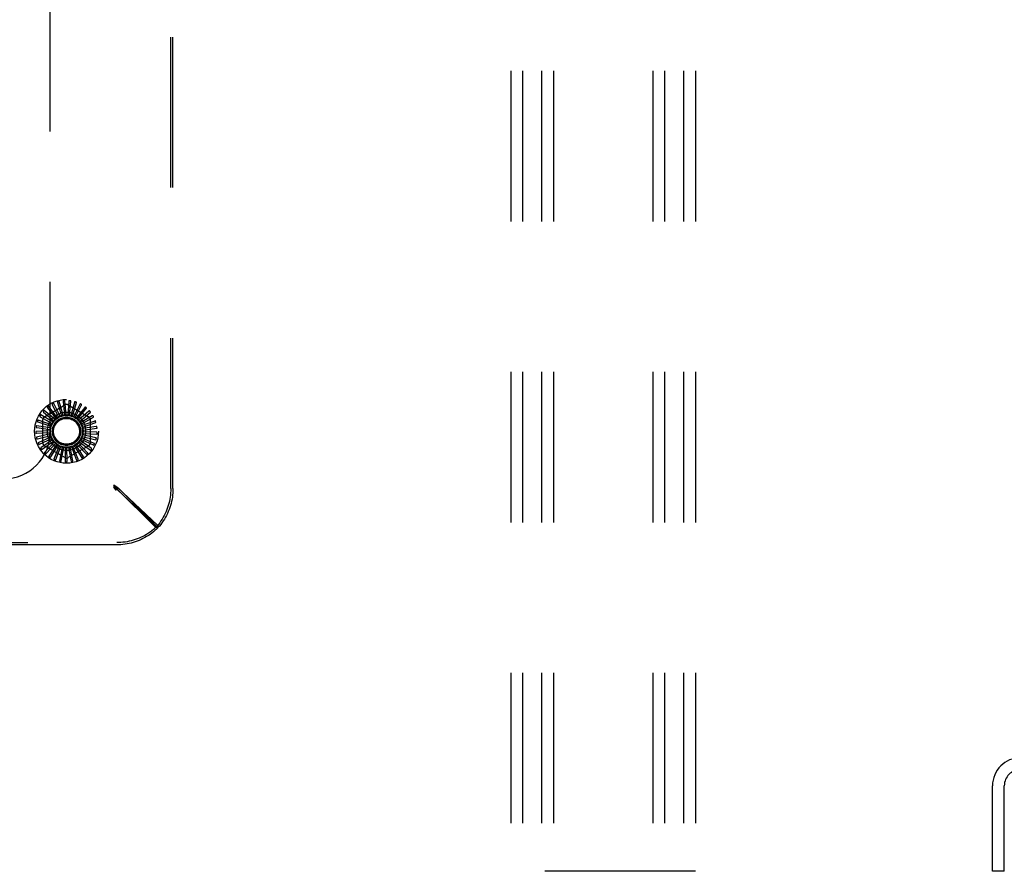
# Model space of a CAD drawing. Header units: inches. Extents: x 0 to 241, y 0 to 156.
# Tile 11 of 70: x 73.08 to 81.75, y 9.54 to 17.04. Entities that reach past the tile are written whole.
import ezdxf

# ---------------------------------------------------------------- set-up
doc = ezdxf.new("R2010")
doc.units = ezdxf.units.IN
doc.header["$LTSCALE"] = 13.251942
doc.header["$MEASUREMENT"] = 0
doc.linetypes.add('HIDDEN', pattern=[0.2, 0.1, -0.1])
doc.layers.add('DEFAULT_2', color=8, linetype='HIDDEN')

msp = doc.modelspace()

# ---------------------------------------------------------------- linework, layer by layer
at = {"layer": 'DEFAULT_2', "color": 8, "linetype": 'HIDDEN'}
for p, q in [((77.4059, 24.5397), (77.4059, 9.5397)), ((77.5099, 24.5397), (77.5099, 9.5397)), ((77.6769, 24.5397), (77.6769, 9.5397)), ((77.7809, 24.5397), (77.7809, 9.5397)), ((78.6559, 24.5397), (78.6559, 9.5397)), ((78.7599, 24.5397), (78.7599, 9.5397)), ((78.9269, 24.5397), (78.9269, 9.5397)), ((79.0309, 24.5397), (79.0309, 9.5397)), ((74.4115, 12.9103), (74.4115, 21.9192)), ((74.431, 12.9103), (74.431, 21.9192)), ((73.35, 13.4057), (73.35, 21.4237)), ((73.2998, 13.5434), (73.4789, 13.6469)), ((73.3266, 13.62), (73.4016, 13.5259)), ((73.4136, 13.5348), (73.3364, 13.6331)), ((73.3684, 13.6479), (73.4243, 13.5413)), ((73.4378, 13.5478), (73.3805, 13.6588)), ((73.4148, 13.6673), (73.4495, 13.5521)), ((73.464, 13.5559), (73.4288, 13.6758)), ((73.4641, 13.6777), (73.4763, 13.5579)), ((73.4912, 13.559), (73.4794, 13.6834)), ((73.5144, 13.6785), (73.5037, 13.5586)), ((73.5081, 13.6469), (73.6873, 13.5434)), ((73.5186, 13.5568), (73.5305, 13.6812)), ((73.5639, 13.6698), (73.5308, 13.5541)), ((73.545, 13.5495), (73.5802, 13.6694)), ((73.6109, 13.6519), (73.5565, 13.5445)), ((73.5696, 13.5373), (73.6268, 13.6484)), ((73.6537, 13.6254), (73.5799, 13.5303)), ((73.5914, 13.5207), (73.6687, 13.6189)), ((73.2622, 13.5432), (73.3669, 13.4838)), ((73.3747, 13.4965), (73.2665, 13.559)), ((73.2908, 13.5847), (73.3822, 13.5065)), ((73.3923, 13.5175), (73.2979, 13.5994)), ((73.4218, 13.539), (73.4216, 13.5389)), ((73.6906, 13.5913), (73.6002, 13.5118)), ((73.6097, 13.5003), (73.7041, 13.5821)), ((73.7205, 13.5508), (73.6167, 13.4899)), ((73.6238, 13.4767), (73.732, 13.5392)), ((73.3528, 13.4465), (73.2291, 13.4643)), ((73.2311, 13.4481), (73.3503, 13.4318)), ((73.2421, 13.4972), (73.3561, 13.4586)), ((73.3614, 13.4726), (73.2433, 13.5134)), ((73.2852, 13.3113), (73.2852, 13.5182)), ((73.7421, 13.5054), (73.6287, 13.4652)), ((73.6332, 13.451), (73.7513, 13.4918)), ((73.7548, 13.4567), (73.6358, 13.4387)), ((73.6375, 13.4239), (73.7612, 13.4417)), ((73.7019, 13.5182), (73.7019, 13.3113)), ((73.3494, 13.4193), (73.2245, 13.4134)), ((73.2295, 13.3978), (73.3497, 13.4043)), ((73.3511, 13.3919), (73.2296, 13.3625)), ((73.2375, 13.3481), (73.3542, 13.3773)), ((73.358, 13.3654), (73.2443, 13.3135)), ((73.736, 13.3088), (73.6262, 13.358)), ((73.6306, 13.3697), (73.752, 13.3403)), ((73.7517, 13.3566), (73.6345, 13.3842)), ((73.6366, 13.3965), (73.7615, 13.3905)), ((73.758, 13.4065), (73.6377, 13.4114)), ((73.2547, 13.3009), (73.3638, 13.3516)), ((73.3698, 13.3406), (73.268, 13.2681)), ((73.2805, 13.2577), (73.3781, 13.3282)), ((73.386, 13.3185), (73.2998, 13.2281)), ((73.4789, 13.1826), (73.2998, 13.286)), ((73.3141, 13.2203), (73.3966, 13.3079)), ((73.4062, 13.2999), (73.3386, 13.1948)), ((73.3542, 13.1898), (73.4185, 13.2915)), ((73.4295, 13.2855), (73.383, 13.1695)), ((73.3992, 13.1675), (73.4432, 13.2795)), ((73.4551, 13.2757), (73.4314, 13.153)), ((73.4477, 13.1541), (73.4697, 13.2725)), ((73.4821, 13.2709), (73.4821, 13.146)), ((73.4979, 13.1502), (73.4971, 13.2705)), ((73.6873, 13.286), (73.5081, 13.1826)), ((73.5095, 13.2714), (73.5332, 13.1487)), ((73.5479, 13.1558), (73.5243, 13.2738)), ((73.5364, 13.277), (73.5828, 13.161)), ((73.5959, 13.1707), (73.5504, 13.2822)), ((73.5617, 13.2876), (73.6292, 13.1824)), ((73.6402, 13.1945), (73.5745, 13.2953)), ((73.5845, 13.3028), (73.6707, 13.2123)), ((73.6792, 13.2262), (73.5956, 13.3128)), ((73.604, 13.322), (73.7058, 13.2495)), ((73.7116, 13.2648), (73.613, 13.3339)), ((73.6196, 13.3446), (73.7333, 13.2927)), ((73.911, 12.9421), (73.9392, 12.9227)), ((73.931, 12.9148), (73.911, 12.9421)), ((73.911, 12.9421), (73.911, 12.9226)), ((73.911, 12.9348), (73.9309, 12.9248)), ((73.911, 12.9348), (73.9211, 12.9248)), ((73.911, 12.9348), (73.921, 12.9247)), ((73.911, 12.9348), (73.921, 12.9149)), ((73.911, 12.9226), (73.9392, 12.9032)), ((73.931, 12.8953), (73.911, 12.9226)), ((73.921, 12.9247), (73.9276, 12.9181)), ((73.9392, 12.9227), (74.2987, 12.5856)), ((73.9392, 12.9227), (73.9392, 12.9032)), ((73.921, 12.9149), (73.9276, 12.9018)), ((73.9276, 12.9181), (73.931, 12.9148)), ((73.9276, 12.9018), (73.931, 12.8953)), ((74.2791, 12.5667), (73.931, 12.9148)), ((73.931, 12.9148), (73.931, 12.8953)), ((73.9505, 12.9148), (73.931, 12.9148)), ((73.9392, 12.9032), (74.2987, 12.5661)), ((74.2986, 12.5667), (73.9505, 12.9148)), ((74.2987, 12.5661), (74.2987, 12.5856)), ((74.2986, 12.5667), (74.2791, 12.5667)), ((55.9266, 12.4342), (73.9355, 12.4342)), ((73.9355, 12.4147), (55.9266, 12.4147)), ((81.6475, 9.5397), (81.6475, 10.2932)), ((81.7515, 9.5397), (81.7515, 10.2932)), ((79.0309, 9.5397), (77.4059, 9.5397)), ((81.7515, 9.5397), (81.6475, 9.5397))]:
    msp.add_line(p, q, dxfattribs=at)
for points in [[(73.3252, 13.6261), (73.3248, 13.6258), (73.3246, 13.6255), (73.3244, 13.6251), (73.3244, 13.6247), (73.3244, 13.6242), (73.3244, 13.6238), (73.3245, 13.6234), (73.3247, 13.6229), (73.3249, 13.6224), (73.3252, 13.6219), (73.3255, 13.6215), (73.3258, 13.621), (73.3262, 13.6205), (73.3266, 13.62)], [(73.3364, 13.6331), (73.3362, 13.6332), (73.3361, 13.6332), (73.3359, 13.6333), (73.3357, 13.6333), (73.3355, 13.6333), (73.3353, 13.6332), (73.3351, 13.6332), (73.3349, 13.6331), (73.3347, 13.633), (73.3345, 13.6329), (73.3342, 13.6328), (73.334, 13.6327), (73.3338, 13.6326), (73.3335, 13.6324), (73.3333, 13.6323), (73.333, 13.6321), (73.3328, 13.632), (73.3325, 13.6318), (73.3323, 13.6316), (73.332, 13.6314)], [(73.3682, 13.6542), (73.3678, 13.6539), (73.3675, 13.6536), (73.3673, 13.6533), (73.3671, 13.6529), (73.3671, 13.6525), (73.367, 13.652), (73.3671, 13.6516), (73.3672, 13.6511), (73.3673, 13.6506), (73.3675, 13.6501), (73.3677, 13.6495), (73.3679, 13.649), (73.3682, 13.6484), (73.3684, 13.6479)], [(73.3805, 13.6588), (73.3804, 13.659), (73.3803, 13.6591), (73.3801, 13.6592), (73.3799, 13.6592), (73.3798, 13.6592), (73.3795, 13.6592), (73.3793, 13.6592), (73.3791, 13.6592), (73.3789, 13.6591), (73.3786, 13.6591), (73.3784, 13.659), (73.3781, 13.6589), (73.3779, 13.6589), (73.3776, 13.6588), (73.3774, 13.6587), (73.3771, 13.6586), (73.3768, 13.6585), (73.3765, 13.6583), (73.3762, 13.6582), (73.3759, 13.658)], [(73.4158, 13.6736), (73.4154, 13.6734), (73.415, 13.6732), (73.4147, 13.6729), (73.4145, 13.6725), (73.4143, 13.6721), (73.4142, 13.6717), (73.4142, 13.6712), (73.4142, 13.6707), (73.4142, 13.6702), (73.4143, 13.6697), (73.4144, 13.6691), (73.4145, 13.6685), (73.4147, 13.6679), (73.4148, 13.6673)], [(73.4288, 13.6758), (73.4287, 13.676), (73.4286, 13.6761), (73.4284, 13.6762), (73.4283, 13.6763), (73.4281, 13.6763), (73.4279, 13.6764), (73.4277, 13.6764), (73.4274, 13.6764), (73.4272, 13.6764), (73.427, 13.6764), (73.4267, 13.6764), (73.4264, 13.6764), (73.4262, 13.6763), (73.4259, 13.6763), (73.4256, 13.6763), (73.4253, 13.6762), (73.425, 13.6761), (73.4247, 13.6761), (73.4244, 13.676), (73.4241, 13.6759)], [(73.4662, 13.6836), (73.4658, 13.6835), (73.4654, 13.6834), (73.465, 13.6831), (73.4647, 13.6828), (73.4645, 13.6824), (73.4643, 13.682), (73.4642, 13.6816), (73.4641, 13.6811), (73.464, 13.6806), (73.464, 13.6801), (73.464, 13.6795), (73.464, 13.6789), (73.464, 13.6783), (73.4641, 13.6777)], [(73.4794, 13.6834), (73.4793, 13.6835), (73.4792, 13.6837), (73.4791, 13.6838), (73.4789, 13.6839), (73.4788, 13.684), (73.4786, 13.6841), (73.4784, 13.6841), (73.4782, 13.6842), (73.4779, 13.6842), (73.4777, 13.6843), (73.4774, 13.6843), (73.4772, 13.6843), (73.4769, 13.6844), (73.4766, 13.6844), (73.4764, 13.6844), (73.4761, 13.6844), (73.4757, 13.6844), (73.4754, 13.6844), (73.4751, 13.6844), (73.4748, 13.6843)], [(73.5176, 13.6839), (73.5171, 13.6839), (73.5167, 13.6838), (73.5163, 13.6837), (73.516, 13.6834), (73.5157, 13.6831), (73.5154, 13.6827), (73.5152, 13.6823), (73.515, 13.6819), (73.5149, 13.6814), (73.5147, 13.6809), (73.5146, 13.6803), (73.5145, 13.6797), (73.5144, 13.6791), (73.5144, 13.6785)], [(73.5305, 13.6812), (73.5304, 13.6814), (73.5304, 13.6815), (73.5303, 13.6817), (73.5302, 13.6818), (73.53, 13.6819), (73.5298, 13.682), (73.5296, 13.6821), (73.5294, 13.6822), (73.5292, 13.6823), (73.529, 13.6824), (73.5287, 13.6825), (73.5285, 13.6826), (73.5282, 13.6826), (73.528, 13.6827), (73.5277, 13.6828), (73.5274, 13.6828), (73.5271, 13.6829), (73.5268, 13.6829), (73.5264, 13.683), (73.5261, 13.683)], [(73.5681, 13.6745), (73.5676, 13.6746), (73.5672, 13.6746), (73.5668, 13.6745), (73.5664, 13.6743), (73.5661, 13.6741), (73.5657, 13.6738), (73.5655, 13.6734), (73.5652, 13.673), (73.5649, 13.6725), (73.5647, 13.672), (73.5645, 13.6715), (73.5643, 13.671), (73.5641, 13.6704), (73.5639, 13.6698)], [(73.5802, 13.6694), (73.5802, 13.6696), (73.5802, 13.6697), (73.5801, 13.6699), (73.58, 13.67), (73.5799, 13.6702), (73.5798, 13.6703), (73.5796, 13.6705), (73.5794, 13.6706), (73.5792, 13.6707), (73.579, 13.6709), (73.5788, 13.671), (73.5786, 13.6711), (73.5783, 13.6712), (73.5781, 13.6713), (73.5778, 13.6715), (73.5775, 13.6716), (73.5772, 13.6717), (73.5769, 13.6718), (73.5766, 13.6719), (73.5764, 13.672)], [(73.6159, 13.6557), (73.6155, 13.6559), (73.6151, 13.6559), (73.6146, 13.6559), (73.6142, 13.6558), (73.6138, 13.6557), (73.6135, 13.6554), (73.6131, 13.6551), (73.6128, 13.6548), (73.6124, 13.6544), (73.6121, 13.6539), (73.6118, 13.6534), (73.6115, 13.6529), (73.6112, 13.6524), (73.6109, 13.6519)], [(73.6268, 13.6484), (73.6269, 13.6485), (73.6269, 13.6487), (73.6269, 13.6489), (73.6268, 13.6491), (73.6267, 13.6492), (73.6266, 13.6494), (73.6264, 13.6496), (73.6263, 13.6497), (73.6261, 13.6499), (73.6259, 13.6501), (73.6257, 13.6502), (73.6255, 13.6504), (73.6253, 13.6505), (73.6251, 13.6507), (73.6249, 13.6509), (73.6246, 13.651), (73.6244, 13.6512), (73.6241, 13.6514), (73.6238, 13.6515), (73.6235, 13.6517)], [(73.6593, 13.6282), (73.6589, 13.6284), (73.6585, 13.6286), (73.6581, 13.6286), (73.6577, 13.6286), (73.6573, 13.6285), (73.6569, 13.6284), (73.6564, 13.6281), (73.656, 13.6279), (73.6556, 13.6275), (73.6552, 13.6272), (73.6548, 13.6267), (73.6544, 13.6263), (73.654, 13.6259), (73.6537, 13.6254)], [(73.6687, 13.6189), (73.6687, 13.6191), (73.6688, 13.6192), (73.6688, 13.6194), (73.6687, 13.6196), (73.6687, 13.6198), (73.6686, 13.62), (73.6685, 13.6202), (73.6684, 13.6204), (73.6682, 13.6205), (73.6681, 13.6207), (73.6679, 13.6209), (73.6678, 13.6211), (73.6676, 13.6213), (73.6674, 13.6215), (73.6672, 13.6217), (73.667, 13.622), (73.6667, 13.6222), (73.6665, 13.6224), (73.6663, 13.6226), (73.666, 13.6228)], [(73.2587, 13.5484), (73.2585, 13.548), (73.2584, 13.5476), (73.2584, 13.5472), (73.2584, 13.5468), (73.2586, 13.5464), (73.2588, 13.546), (73.2591, 13.5456), (73.2594, 13.5452), (73.2598, 13.5449), (73.2603, 13.5445), (73.2607, 13.5442), (73.2612, 13.5439), (73.2617, 13.5436), (73.2622, 13.5432)], [(73.2665, 13.559), (73.2663, 13.5591), (73.2662, 13.5591), (73.266, 13.559), (73.2658, 13.559), (73.2656, 13.5589), (73.2655, 13.5588), (73.2653, 13.5586), (73.2651, 13.5585), (73.2649, 13.5583), (73.2648, 13.5582), (73.2646, 13.558), (73.2644, 13.5578), (73.2643, 13.5576), (73.2641, 13.5574), (73.2639, 13.5571), (73.2637, 13.5569), (73.2635, 13.5566), (73.2634, 13.5564), (73.2632, 13.5561), (73.263, 13.5558)], [(73.2882, 13.5905), (73.2879, 13.5901), (73.2878, 13.5897), (73.2877, 13.5893), (73.2877, 13.5889), (73.2878, 13.5884), (73.2879, 13.588), (73.2881, 13.5876), (73.2884, 13.5872), (73.2887, 13.5868), (73.289, 13.5863), (73.2894, 13.5859), (73.2898, 13.5855), (73.2903, 13.5851), (73.2908, 13.5847)], [(73.2979, 13.5994), (73.2977, 13.5995), (73.2976, 13.5995), (73.2974, 13.5995), (73.2972, 13.5995), (73.297, 13.5994), (73.2968, 13.5993), (73.2966, 13.5992), (73.2965, 13.5991), (73.2963, 13.599), (73.2961, 13.5989), (73.2958, 13.5987), (73.2956, 13.5986), (73.2954, 13.5984), (73.2952, 13.5982), (73.295, 13.598), (73.2948, 13.5978), (73.2946, 13.5976), (73.2943, 13.5974), (73.2941, 13.5971), (73.2939, 13.5969)], [(73.4016, 13.5259), (73.4014, 13.5253), (73.4011, 13.5248), (73.4007, 13.5243), (73.4003, 13.5238), (73.3998, 13.5234), (73.3994, 13.523)], [(73.4136, 13.5348), (73.4149, 13.5355), (73.4162, 13.5362), (73.4176, 13.5369), (73.4189, 13.5376), (73.4202, 13.5382), (73.4216, 13.5389)], [(73.4243, 13.5413), (73.424, 13.5408), (73.4236, 13.5404), (73.4232, 13.54), (73.4228, 13.5396), (73.4223, 13.5393), (73.4218, 13.539)], [(73.4378, 13.5478), (73.4399, 13.5484), (73.4421, 13.5491), (73.4442, 13.5497), (73.4463, 13.5502)], [(73.4495, 13.5521), (73.4491, 13.5517), (73.4486, 13.5513), (73.4481, 13.5509), (73.4475, 13.5506), (73.4469, 13.5504), (73.4463, 13.5502)], [(73.464, 13.5559), (73.4662, 13.5562), (73.4684, 13.5564), (73.4706, 13.5566), (73.4728, 13.5567)], [(73.4763, 13.5579), (73.4758, 13.5576), (73.4752, 13.5573), (73.4747, 13.5571), (73.4741, 13.5569), (73.4735, 13.5568), (73.4728, 13.5567)], [(73.4912, 13.559), (73.4935, 13.5588), (73.4957, 13.5586), (73.4979, 13.5583), (73.5001, 13.5581)], [(73.5037, 13.5586), (73.5032, 13.5584), (73.5026, 13.5582), (73.5019, 13.5581), (73.5013, 13.558), (73.5007, 13.558), (73.5001, 13.5581)], [(73.5186, 13.5568), (73.5207, 13.5562), (73.5229, 13.5556), (73.525, 13.5549), (73.5271, 13.5542)], [(73.5308, 13.5541), (73.5302, 13.554), (73.5296, 13.5539), (73.5289, 13.5539), (73.5283, 13.554), (73.5277, 13.5541), (73.5271, 13.5542)], [(73.545, 13.5495), (73.547, 13.5485), (73.549, 13.5475), (73.551, 13.5464), (73.5529, 13.5454)], [(73.5565, 13.5445), (73.5559, 13.5445), (73.5552, 13.5446), (73.5546, 13.5447), (73.554, 13.5449), (73.5534, 13.5451), (73.5529, 13.5454)], [(73.5696, 13.5373), (73.5714, 13.536), (73.5731, 13.5346), (73.5748, 13.5332), (73.5765, 13.5318)], [(73.5799, 13.5303), (73.5793, 13.5304), (73.5787, 13.5305), (73.5781, 13.5308), (73.5776, 13.5311), (73.577, 13.5314), (73.5765, 13.5318)], [(73.6967, 13.593), (73.6964, 13.5933), (73.696, 13.5935), (73.6956, 13.5936), (73.6952, 13.5937), (73.6948, 13.5937), (73.6943, 13.5936), (73.6939, 13.5935), (73.6934, 13.5932), (73.693, 13.593), (73.6925, 13.5927), (73.692, 13.5924), (73.6916, 13.592), (73.6911, 13.5917), (73.6906, 13.5913)], [(73.7041, 13.5821), (73.7042, 13.5822), (73.7043, 13.5824), (73.7043, 13.5826), (73.7043, 13.5827), (73.7043, 13.5829), (73.7043, 13.5831), (73.7042, 13.5833), (73.7041, 13.5836), (73.704, 13.5838), (73.7039, 13.584), (73.7038, 13.5842), (73.7037, 13.5844), (73.7035, 13.5847), (73.7034, 13.5849), (73.7032, 13.5851), (73.7031, 13.5854), (73.7029, 13.5856), (73.7027, 13.5859), (73.7025, 13.5862), (73.7022, 13.5864)], [(73.7268, 13.5513), (73.7265, 13.5517), (73.7262, 13.5519), (73.7258, 13.5522), (73.7254, 13.5523), (73.725, 13.5524), (73.7246, 13.5524), (73.7241, 13.5523), (73.7236, 13.5522), (73.7231, 13.552), (73.7226, 13.5518), (73.7221, 13.5516), (73.7216, 13.5514), (73.721, 13.5511), (73.7205, 13.5508)], [(73.732, 13.5392), (73.7321, 13.5393), (73.7322, 13.5395), (73.7323, 13.5396), (73.7323, 13.5398), (73.7323, 13.54), (73.7323, 13.5402), (73.7323, 13.5404), (73.7323, 13.5407), (73.7322, 13.5409), (73.7321, 13.5411), (73.7321, 13.5414), (73.732, 13.5416), (73.7319, 13.5419), (73.7318, 13.5421), (73.7317, 13.5424), (73.7316, 13.5427), (73.7314, 13.5429), (73.7313, 13.5432), (73.7311, 13.5435), (73.731, 13.5438)], [(73.2258, 13.4516), (73.2258, 13.4511), (73.2258, 13.4507), (73.226, 13.4503), (73.2262, 13.4499), (73.2265, 13.4496), (73.2269, 13.4493), (73.2273, 13.4491), (73.2277, 13.4489), (73.2282, 13.4487), (73.2287, 13.4485), (73.2293, 13.4484), (73.2298, 13.4483), (73.2304, 13.4482), (73.2311, 13.4481)], [(73.2291, 13.4643), (73.229, 13.4643), (73.2288, 13.4642), (73.2286, 13.4641), (73.2285, 13.464), (73.2284, 13.4639), (73.2283, 13.4637), (73.2281, 13.4635), (73.228, 13.4633), (73.2279, 13.4631), (73.2278, 13.4629), (73.2277, 13.4626), (73.2277, 13.4624), (73.2276, 13.4621), (73.2275, 13.4619), (73.2274, 13.4616), (73.2273, 13.4613), (73.2273, 13.461), (73.2272, 13.4607), (73.2271, 13.4604), (73.2271, 13.46)], [(73.2376, 13.5016), (73.2375, 13.5011), (73.2375, 13.5007), (73.2376, 13.5003), (73.2377, 13.4999), (73.2379, 13.4995), (73.2382, 13.4992), (73.2386, 13.4989), (73.239, 13.4986), (73.2394, 13.4983), (73.2399, 13.4981), (73.2404, 13.4978), (73.241, 13.4976), (73.2415, 13.4974), (73.2421, 13.4972)], [(73.2433, 13.5134), (73.2431, 13.5135), (73.2429, 13.5134), (73.2428, 13.5134), (73.2426, 13.5133), (73.2425, 13.5132), (73.2423, 13.513), (73.2422, 13.5129), (73.242, 13.5127), (73.2419, 13.5125), (73.2418, 13.5123), (73.2416, 13.5121), (73.2415, 13.5118), (73.2414, 13.5116), (73.2412, 13.5114), (73.2411, 13.5111), (73.241, 13.5108), (73.2408, 13.5106), (73.2407, 13.5103), (73.2406, 13.51), (73.2405, 13.5097)], [(73.3528, 13.4465), (73.3535, 13.4486), (73.3542, 13.4507), (73.355, 13.4528), (73.3558, 13.4549)], [(73.3561, 13.4586), (73.3562, 13.4579), (73.3562, 13.4573), (73.3562, 13.4567), (73.3561, 13.4561), (73.356, 13.4555), (73.3558, 13.4549)], [(73.3614, 13.4726), (73.3625, 13.4745), (73.3636, 13.4764), (73.3647, 13.4783), (73.3659, 13.4802)], [(73.3669, 13.4838), (73.3669, 13.4832), (73.3668, 13.4825), (73.3666, 13.4819), (73.3664, 13.4813), (73.3662, 13.4808), (73.3659, 13.4802)], [(73.3747, 13.4965), (73.3761, 13.4982), (73.3776, 13.4999), (73.3791, 13.5016), (73.3806, 13.5032)], [(73.3822, 13.5065), (73.3821, 13.5059), (73.3819, 13.5053), (73.3816, 13.5047), (73.3813, 13.5042), (73.381, 13.5037), (73.3806, 13.5032)], [(73.3923, 13.5175), (73.3941, 13.5189), (73.3958, 13.5203), (73.3976, 13.5217), (73.3994, 13.523)], [(73.5914, 13.5207), (73.5929, 13.519), (73.5944, 13.5174), (73.5958, 13.5157), (73.5972, 13.5139)], [(73.6002, 13.5118), (73.5996, 13.5121), (73.5991, 13.5123), (73.5985, 13.5127), (73.5981, 13.5131), (73.5976, 13.5135), (73.5972, 13.5139)], [(73.6097, 13.5003), (73.6108, 13.4983), (73.612, 13.4964), (73.613, 13.4945), (73.6141, 13.4925)], [(73.6167, 13.4899), (73.6161, 13.4902), (73.6156, 13.4906), (73.6152, 13.491), (73.6148, 13.4915), (73.6144, 13.492), (73.6141, 13.4925)], [(73.6238, 13.4767), (73.6245, 13.4746), (73.6253, 13.4725), (73.626, 13.4704), (73.6266, 13.4683)], [(73.6287, 13.4652), (73.6282, 13.4656), (73.6278, 13.4661), (73.6274, 13.4666), (73.6271, 13.4672), (73.6268, 13.4677), (73.6266, 13.4683)], [(73.6332, 13.451), (73.6335, 13.4488), (73.6338, 13.4466), (73.6341, 13.4443), (73.6344, 13.4421)], [(73.6358, 13.4387), (73.6354, 13.4392), (73.6351, 13.4398), (73.6348, 13.4403), (73.6346, 13.4409), (73.6345, 13.4415), (73.6344, 13.4421)], [(73.7484, 13.5047), (73.7482, 13.5051), (73.7479, 13.5054), (73.7476, 13.5057), (73.7473, 13.5059), (73.7469, 13.5061), (73.7464, 13.5062), (73.746, 13.5062), (73.7455, 13.5062), (73.7449, 13.5061), (73.7444, 13.506), (73.7439, 13.5059), (73.7433, 13.5057), (73.7427, 13.5056), (73.7421, 13.5054)], [(73.7513, 13.4918), (73.7514, 13.4919), (73.7515, 13.492), (73.7516, 13.4922), (73.7517, 13.4924), (73.7517, 13.4925), (73.7518, 13.4928), (73.7518, 13.493), (73.7518, 13.4932), (73.7518, 13.4934), (73.7518, 13.4937), (73.7517, 13.4939), (73.7517, 13.4942), (73.7516, 13.4944), (73.7516, 13.4947), (73.7515, 13.495), (73.7515, 13.4953), (73.7514, 13.4956), (73.7513, 13.4959), (73.7512, 13.4962), (73.7511, 13.4965)], [(73.7608, 13.4548), (73.7607, 13.4553), (73.7605, 13.4557), (73.7603, 13.456), (73.7599, 13.4563), (73.7596, 13.4565), (73.7592, 13.4566), (73.7587, 13.4568), (73.7582, 13.4568), (73.7577, 13.4569), (73.7572, 13.4569), (73.7566, 13.4569), (73.756, 13.4568), (73.7554, 13.4568), (73.7548, 13.4567)], [(73.7612, 13.4417), (73.7614, 13.4417), (73.7615, 13.4418), (73.7616, 13.4419), (73.7617, 13.4421), (73.7618, 13.4423), (73.7619, 13.4425), (73.7619, 13.4427), (73.762, 13.4429), (73.762, 13.4431), (73.762, 13.4434), (73.762, 13.4436), (73.7621, 13.4439), (73.7621, 13.4442), (73.7621, 13.4444), (73.7621, 13.4447), (73.7621, 13.445), (73.762, 13.4453), (73.762, 13.4457), (73.762, 13.446), (73.7619, 13.4463)], [(73.2245, 13.4134), (73.2244, 13.4133), (73.2242, 13.4132), (73.2241, 13.4131), (73.224, 13.413), (73.2239, 13.4128), (73.2238, 13.4126), (73.2237, 13.4124), (73.2236, 13.4122), (73.2236, 13.412), (73.2235, 13.4117), (73.2235, 13.4115), (73.2234, 13.4112), (73.2234, 13.4109), (73.2234, 13.4107), (73.2234, 13.4104), (73.2233, 13.4101), (73.2233, 13.4098), (73.2233, 13.4095), (73.2233, 13.4092), (73.2233, 13.4089)], [(73.2237, 13.4002), (73.2237, 13.3998), (73.2239, 13.3994), (73.2241, 13.399), (73.2244, 13.3987), (73.2247, 13.3984), (73.2251, 13.3982), (73.2256, 13.3981), (73.226, 13.398), (73.2266, 13.3979), (73.2271, 13.3978), (73.2277, 13.3978), (73.2283, 13.3978), (73.2289, 13.3978), (73.2295, 13.3978)], [(73.2296, 13.3625), (73.2295, 13.3624), (73.2294, 13.3623), (73.2293, 13.3621), (73.2292, 13.362), (73.2291, 13.3618), (73.2291, 13.3616), (73.229, 13.3614), (73.229, 13.3612), (73.229, 13.3609), (73.229, 13.3607), (73.229, 13.3604), (73.229, 13.3602), (73.229, 13.3599), (73.229, 13.3596), (73.2291, 13.3593), (73.2291, 13.359), (73.2291, 13.3587), (73.2292, 13.3584), (73.2293, 13.3581), (73.2293, 13.3577)], [(73.3494, 13.4193), (73.3496, 13.4215), (73.3499, 13.4237), (73.3503, 13.4259), (73.3507, 13.4281)], [(73.3497, 13.4043), (73.35, 13.4038), (73.3502, 13.4032), (73.3504, 13.4026), (73.3506, 13.402), (73.3507, 13.4014), (73.3507, 13.4008)], [(73.3503, 13.4318), (73.3505, 13.4312), (73.3506, 13.4306), (73.3507, 13.4299), (73.3508, 13.4293), (73.3508, 13.4287), (73.3507, 13.4281)], [(73.3511, 13.3919), (73.3509, 13.3942), (73.3508, 13.3964), (73.3508, 13.3986), (73.3507, 13.4008)], [(73.3542, 13.3773), (73.3546, 13.3768), (73.355, 13.3763), (73.3553, 13.3758), (73.3556, 13.3752), (73.3558, 13.3746), (73.3559, 13.374)], [(73.358, 13.3654), (73.3574, 13.3675), (73.3569, 13.3697), (73.3564, 13.3719), (73.3559, 13.374)], [(73.6262, 13.358), (73.6261, 13.3586), (73.6262, 13.3593), (73.6263, 13.3599), (73.6264, 13.3605), (73.6266, 13.3611), (73.6268, 13.3616)], [(73.6306, 13.3697), (73.6297, 13.3677), (73.6288, 13.3656), (73.6278, 13.3636), (73.6268, 13.3616)], [(73.6345, 13.3842), (73.6344, 13.3848), (73.6343, 13.3854), (73.6342, 13.386), (73.6343, 13.3866), (73.6343, 13.3872), (73.6345, 13.3878)], [(73.6366, 13.3965), (73.6361, 13.3943), (73.6356, 13.3921), (73.6351, 13.39), (73.6345, 13.3878)], [(73.6375, 13.4239), (73.6374, 13.4216), (73.6373, 13.4194), (73.6372, 13.4172), (73.637, 13.415)], [(73.6377, 13.4114), (73.6375, 13.4119), (73.6373, 13.4125), (73.6371, 13.4131), (73.637, 13.4138), (73.637, 13.4144), (73.637, 13.415)], [(73.7566, 13.3526), (73.7566, 13.3531), (73.7566, 13.3535), (73.7565, 13.3539), (73.7563, 13.3543), (73.756, 13.3546), (73.7557, 13.3549), (73.7553, 13.3552), (73.7549, 13.3554), (73.7544, 13.3557), (73.7539, 13.3559), (73.7534, 13.3561), (73.7528, 13.3563), (73.7523, 13.3564), (73.7517, 13.3566)], [(73.7636, 13.4035), (73.7635, 13.404), (73.7634, 13.4044), (73.7632, 13.4048), (73.763, 13.4051), (73.7627, 13.4054), (73.7623, 13.4056), (73.7619, 13.4058), (73.7614, 13.406), (73.7609, 13.4061), (73.7604, 13.4062), (73.7598, 13.4063), (73.7592, 13.4064), (73.7586, 13.4064), (73.758, 13.4065)], [(73.7615, 13.3905), (73.7616, 13.3905), (73.7618, 13.3906), (73.7619, 13.3907), (73.762, 13.3909), (73.7622, 13.391), (73.7623, 13.3912), (73.7624, 13.3914), (73.7624, 13.3916), (73.7625, 13.3918), (73.7626, 13.392), (73.7627, 13.3923), (73.7627, 13.3925), (73.7628, 13.3928), (73.7628, 13.3931), (73.7629, 13.3934), (73.7629, 13.3937), (73.763, 13.394), (73.763, 13.3943), (73.7631, 13.3946), (73.7631, 13.395)], [(73.2313, 13.3494), (73.2314, 13.349), (73.2316, 13.3486), (73.2319, 13.3483), (73.2323, 13.348), (73.2327, 13.3479), (73.2331, 13.3477), (73.2336, 13.3477), (73.234, 13.3476), (73.2346, 13.3477), (73.2351, 13.3477), (73.2357, 13.3478), (73.2363, 13.3479), (73.2368, 13.348), (73.2375, 13.3481)], [(73.2443, 13.3135), (73.2442, 13.3134), (73.2441, 13.3132), (73.244, 13.3131), (73.2439, 13.3129), (73.2439, 13.3127), (73.2439, 13.3125), (73.2439, 13.3123), (73.2439, 13.3121), (73.2439, 13.3118), (73.244, 13.3116), (73.244, 13.3113), (73.2441, 13.3111), (73.2442, 13.3108), (73.2442, 13.3106), (73.2443, 13.3103), (73.2444, 13.31), (73.2445, 13.3097), (73.2446, 13.3094), (73.2448, 13.3091), (73.2449, 13.3088)], [(73.2484, 13.301), (73.2486, 13.3006), (73.2489, 13.3002), (73.2492, 13.3), (73.2496, 13.2998), (73.25, 13.2997), (73.2505, 13.2997), (73.2509, 13.2997), (73.2514, 13.2997), (73.2519, 13.2999), (73.2525, 13.3), (73.253, 13.3002), (73.2536, 13.3004), (73.2541, 13.3006), (73.2547, 13.3009)], [(73.268, 13.2681), (73.2679, 13.268), (73.2678, 13.2679), (73.2677, 13.2677), (73.2677, 13.2675), (73.2677, 13.2673), (73.2677, 13.2671), (73.2678, 13.2669), (73.2679, 13.2667), (73.2679, 13.2665), (73.268, 13.2662), (73.2681, 13.266), (73.2682, 13.2658), (73.2683, 13.2655), (73.2685, 13.2653), (73.2686, 13.265), (73.2687, 13.2647), (73.2689, 13.2645), (73.2691, 13.2642), (73.2692, 13.2639), (73.2694, 13.2637)], [(73.3638, 13.3516), (73.3643, 13.3512), (73.3648, 13.3508), (73.3652, 13.3503), (73.3655, 13.3498), (73.3659, 13.3493), (73.3661, 13.3487)], [(73.3698, 13.3406), (73.3688, 13.3426), (73.3679, 13.3447), (73.367, 13.3467), (73.3661, 13.3487)], [(73.3781, 13.3282), (73.3787, 13.3279), (73.3792, 13.3276), (73.3797, 13.3272), (73.3801, 13.3268), (73.3805, 13.3263), (73.3809, 13.3258)], [(73.386, 13.3185), (73.3847, 13.3203), (73.3834, 13.3221), (73.3821, 13.324), (73.3809, 13.3258)], [(73.3966, 13.3079), (73.3972, 13.3077), (73.3977, 13.3075), (73.3983, 13.3072), (73.3988, 13.3069), (73.3993, 13.3065), (73.3998, 13.3061)], [(73.4062, 13.2999), (73.4045, 13.3014), (73.4029, 13.303), (73.4013, 13.3045), (73.3998, 13.3061)], [(73.4185, 13.2915), (73.4192, 13.2914), (73.4198, 13.2913), (73.4204, 13.2912), (73.4209, 13.2909), (73.4215, 13.2907), (73.422, 13.2903)], [(73.4295, 13.2855), (73.4276, 13.2866), (73.4257, 13.2878), (73.4239, 13.2891), (73.422, 13.2903)], [(73.4432, 13.2795), (73.4438, 13.2796), (73.4444, 13.2796), (73.4451, 13.2795), (73.4457, 13.2794), (73.4463, 13.2793), (73.4469, 13.279)], [(73.4551, 13.2757), (73.453, 13.2765), (73.4509, 13.2773), (73.4489, 13.2782), (73.4469, 13.279)], [(73.4697, 13.2725), (73.4703, 13.2726), (73.4709, 13.2728), (73.4715, 13.2728), (73.4722, 13.2728), (73.4728, 13.2728), (73.4734, 13.2727)], [(73.4821, 13.2709), (73.4799, 13.2713), (73.4777, 13.2717), (73.4755, 13.2722), (73.4734, 13.2727)], [(73.4971, 13.2705), (73.4976, 13.2708), (73.4982, 13.271), (73.4988, 13.2712), (73.4994, 13.2713), (73.5, 13.2714), (73.5006, 13.2714)], [(73.5095, 13.2714), (73.5073, 13.2713), (73.5051, 13.2713), (73.5028, 13.2713), (73.5006, 13.2714)], [(73.5243, 13.2738), (73.5248, 13.2742), (73.5253, 13.2745), (73.5258, 13.2748), (73.5264, 13.275), (73.527, 13.2752), (73.5276, 13.2753)], [(73.5364, 13.277), (73.5342, 13.2765), (73.532, 13.2761), (73.5298, 13.2757), (73.5276, 13.2753)], [(73.5504, 13.2822), (73.5508, 13.2826), (73.5513, 13.2831), (73.5517, 13.2834), (73.5523, 13.2838), (73.5528, 13.2841), (73.5534, 13.2843)], [(73.5617, 13.2876), (73.5596, 13.2867), (73.5575, 13.2859), (73.5555, 13.2851), (73.5534, 13.2843)], [(73.5745, 13.2953), (73.5748, 13.2959), (73.5751, 13.2964), (73.5755, 13.2968), (73.576, 13.2973), (73.5765, 13.2977), (73.577, 13.298)], [(73.5845, 13.3028), (73.5826, 13.3015), (73.5808, 13.3003), (73.5789, 13.2991), (73.577, 13.298)], [(73.5956, 13.3128), (73.5958, 13.3134), (73.5961, 13.3139), (73.5964, 13.3145), (73.5967, 13.315), (73.5971, 13.3155), (73.5976, 13.3159)], [(73.604, 13.322), (73.6025, 13.3204), (73.6008, 13.3189), (73.5992, 13.3174), (73.5976, 13.3159)], [(73.613, 13.3339), (73.6131, 13.3346), (73.6133, 13.3352), (73.6135, 13.3358), (73.6137, 13.3363), (73.614, 13.3369), (73.6144, 13.3374)], [(73.6196, 13.3446), (73.6183, 13.3428), (73.617, 13.3409), (73.6157, 13.3391), (73.6144, 13.3374)], [(73.7333, 13.2927), (73.7334, 13.2926), (73.7336, 13.2926), (73.7338, 13.2927), (73.7339, 13.2928), (73.7341, 13.2929), (73.7343, 13.293), (73.7344, 13.2931), (73.7346, 13.2933), (73.7347, 13.2935), (73.7349, 13.2937), (73.7351, 13.2939), (73.7352, 13.2941), (73.7354, 13.2943), (73.7355, 13.2945), (73.7357, 13.2948), (73.7358, 13.295), (73.736, 13.2953), (73.7361, 13.2956), (73.7363, 13.2959), (73.7364, 13.2962)], [(73.7401, 13.3039), (73.7402, 13.3044), (73.7403, 13.3048), (73.7402, 13.3052), (73.7401, 13.3056), (73.7399, 13.306), (73.7397, 13.3064), (73.7393, 13.3067), (73.739, 13.307), (73.7386, 13.3074), (73.7381, 13.3077), (73.7376, 13.308), (73.7371, 13.3082), (73.7366, 13.3085), (73.736, 13.3088)], [(73.752, 13.3403), (73.7522, 13.3402), (73.7524, 13.3403), (73.7525, 13.3404), (73.7527, 13.3405), (73.7528, 13.3406), (73.753, 13.3408), (73.7531, 13.3409), (73.7532, 13.3411), (73.7533, 13.3413), (73.7534, 13.3415), (73.7536, 13.3418), (73.7537, 13.342), (73.7538, 13.3422), (73.7539, 13.3425), (73.754, 13.3428), (73.7541, 13.343), (73.7542, 13.3433), (73.7543, 13.3436), (73.7544, 13.3439), (73.7544, 13.3442)], [(73.2743, 13.2566), (73.2746, 13.2563), (73.275, 13.256), (73.2754, 13.2558), (73.2758, 13.2557), (73.2762, 13.2557), (73.2766, 13.2557), (73.2771, 13.2558), (73.2776, 13.256), (73.278, 13.2562), (73.2785, 13.2565), (73.279, 13.2567), (73.2795, 13.257), (73.28, 13.2574), (73.2805, 13.2577)], [(73.2998, 13.2281), (73.2997, 13.2279), (73.2996, 13.2278), (73.2996, 13.2276), (73.2997, 13.2274), (73.2997, 13.2272), (73.2998, 13.227), (73.2999, 13.2268), (73.3, 13.2266), (73.3001, 13.2264), (73.3002, 13.2262), (73.3003, 13.226), (73.3005, 13.2258), (73.3006, 13.2256), (73.3008, 13.2254), (73.301, 13.2251), (73.3012, 13.2249), (73.3014, 13.2247), (73.3016, 13.2244), (73.3018, 13.2242), (73.3021, 13.2239)], [(73.3082, 13.218), (73.3086, 13.2177), (73.309, 13.2175), (73.3094, 13.2174), (73.3098, 13.2174), (73.3102, 13.2174), (73.3106, 13.2176), (73.3111, 13.2178), (73.3115, 13.218), (73.3119, 13.2183), (73.3124, 13.2186), (73.3128, 13.219), (73.3132, 13.2194), (73.3137, 13.2198), (73.3141, 13.2203)], [(73.3386, 13.1948), (73.3385, 13.1946), (73.3385, 13.1945), (73.3385, 13.1943), (73.3386, 13.1941), (73.3387, 13.1939), (73.3388, 13.1938), (73.3389, 13.1936), (73.339, 13.1934), (73.3392, 13.1932), (73.3394, 13.193), (73.3395, 13.1929), (73.3397, 13.1927), (73.3399, 13.1925), (73.3401, 13.1923), (73.3403, 13.1921), (73.3406, 13.1919), (73.3408, 13.1918), (73.3411, 13.1916), (73.3413, 13.1914), (73.3416, 13.1912)], [(73.3488, 13.1865), (73.3492, 13.1863), (73.3496, 13.1861), (73.35, 13.1861), (73.3505, 13.1862), (73.3509, 13.1863), (73.3513, 13.1865), (73.3516, 13.1868), (73.352, 13.1871), (73.3524, 13.1875), (73.3528, 13.1879), (73.3531, 13.1883), (73.3535, 13.1888), (73.3538, 13.1893), (73.3542, 13.1898)], [(73.6292, 13.1824), (73.6293, 13.1823), (73.6295, 13.1822), (73.6297, 13.1822), (73.6298, 13.1822), (73.63, 13.1822), (73.6302, 13.1822), (73.6305, 13.1822), (73.6307, 13.1823), (73.6309, 13.1823), (73.6311, 13.1824), (73.6314, 13.1825), (73.6316, 13.1826), (73.6319, 13.1827), (73.6321, 13.1828), (73.6324, 13.1829), (73.6326, 13.183), (73.6329, 13.1832), (73.6332, 13.1833), (73.6335, 13.1835), (73.6338, 13.1837)], [(73.641, 13.1882), (73.6414, 13.1885), (73.6417, 13.1889), (73.6419, 13.1892), (73.642, 13.1896), (73.642, 13.1901), (73.642, 13.1905), (73.6419, 13.191), (73.6418, 13.1914), (73.6416, 13.1919), (73.6414, 13.1924), (73.6411, 13.1929), (73.6409, 13.1935), (73.6405, 13.194), (73.6402, 13.1945)], [(73.6707, 13.2123), (73.6709, 13.2122), (73.671, 13.2122), (73.6712, 13.2121), (73.6714, 13.2122), (73.6716, 13.2122), (73.6718, 13.2122), (73.672, 13.2123), (73.6722, 13.2124), (73.6724, 13.2125), (73.6726, 13.2126), (73.6728, 13.2128), (73.6731, 13.2129), (73.6733, 13.2131), (73.6735, 13.2132), (73.6737, 13.2134), (73.674, 13.2136), (73.6742, 13.2138), (73.6745, 13.214), (73.6747, 13.2142), (73.675, 13.2144)], [(73.6812, 13.2203), (73.6815, 13.2206), (73.6817, 13.221), (73.6819, 13.2214), (73.6819, 13.2218), (73.6819, 13.2222), (73.6818, 13.2227), (73.6816, 13.2231), (73.6814, 13.2235), (73.6811, 13.224), (73.6808, 13.2244), (73.6804, 13.2249), (73.6801, 13.2253), (73.6797, 13.2258), (73.6792, 13.2262)], [(73.7058, 13.2495), (73.706, 13.2494), (73.7062, 13.2494), (73.7063, 13.2494), (73.7065, 13.2495), (73.7067, 13.2495), (73.7069, 13.2496), (73.7071, 13.2498), (73.7073, 13.2499), (73.7074, 13.25), (73.7076, 13.2502), (73.7078, 13.2503), (73.708, 13.2505), (73.7082, 13.2507), (73.7084, 13.2509), (73.7086, 13.2511), (73.7088, 13.2513), (73.709, 13.2516), (73.7092, 13.2518), (73.7094, 13.2521), (73.7096, 13.2523)], [(73.7146, 13.2593), (73.7149, 13.2597), (73.715, 13.2601), (73.715, 13.2605), (73.715, 13.2609), (73.7149, 13.2614), (73.7147, 13.2618), (73.7145, 13.2622), (73.7142, 13.2625), (73.7138, 13.2629), (73.7134, 13.2633), (73.713, 13.2637), (73.7125, 13.2641), (73.7121, 13.2644), (73.7116, 13.2648)], [(73.383, 13.1695), (73.383, 13.1693), (73.383, 13.1691), (73.3831, 13.169), (73.3832, 13.1688), (73.3833, 13.1686), (73.3834, 13.1685), (73.3836, 13.1683), (73.3837, 13.1682), (73.3839, 13.168), (73.3841, 13.1679), (73.3843, 13.1677), (73.3845, 13.1676), (73.3848, 13.1674), (73.385, 13.1673), (73.3852, 13.1672), (73.3855, 13.167), (73.3858, 13.1669), (73.3861, 13.1667), (73.3864, 13.1666), (73.3867, 13.1665)], [(73.3946, 13.1632), (73.3951, 13.1631), (73.3955, 13.163), (73.3959, 13.1631), (73.3963, 13.1632), (73.3967, 13.1634), (73.397, 13.1637), (73.3973, 13.1641), (73.3977, 13.1644), (73.398, 13.1649), (73.3982, 13.1653), (73.3985, 13.1658), (73.3988, 13.1664), (73.399, 13.1669), (73.3992, 13.1675)], [(73.4314, 13.153), (73.4314, 13.1528), (73.4315, 13.1526), (73.4316, 13.1525), (73.4317, 13.1523), (73.4318, 13.1522), (73.432, 13.1521), (73.4322, 13.152), (73.4324, 13.1518), (73.4326, 13.1517), (73.4328, 13.1516), (73.433, 13.1515), (73.4333, 13.1514), (73.4335, 13.1513), (73.4338, 13.1512), (73.4341, 13.1511), (73.4343, 13.1511), (73.4346, 13.151), (73.4349, 13.1509), (73.4353, 13.1508), (73.4356, 13.1507)], [(73.444, 13.149), (73.4445, 13.149), (73.4449, 13.149), (73.4453, 13.1492), (73.4457, 13.1494), (73.446, 13.1497), (73.4463, 13.15), (73.4465, 13.1504), (73.4468, 13.1508), (73.447, 13.1513), (73.4471, 13.1518), (73.4473, 13.1524), (73.4475, 13.1529), (73.4476, 13.1535), (73.4477, 13.1541)], [(73.4821, 13.146), (73.4821, 13.1458), (73.4822, 13.1456), (73.4823, 13.1455), (73.4825, 13.1454), (73.4826, 13.1453), (73.4828, 13.1452), (73.483, 13.1451), (73.4832, 13.145), (73.4834, 13.1449), (73.4837, 13.1449), (73.4839, 13.1448), (73.4842, 13.1448), (73.4844, 13.1447), (73.4847, 13.1447), (73.485, 13.1447), (73.4853, 13.1446), (73.4856, 13.1446), (73.4859, 13.1446), (73.4862, 13.1446), (73.4865, 13.1445)], [(73.4952, 13.1445), (73.4956, 13.1445), (73.496, 13.1446), (73.4964, 13.1448), (73.4967, 13.1451), (73.497, 13.1454), (73.4972, 13.1458), (73.4974, 13.1463), (73.4975, 13.1467), (73.4977, 13.1472), (73.4977, 13.1478), (73.4978, 13.1483), (73.4978, 13.1489), (73.4979, 13.1495), (73.4979, 13.1502)], [(73.5332, 13.1487), (73.5332, 13.1485), (73.5333, 13.1484), (73.5335, 13.1482), (73.5336, 13.1482), (73.5338, 13.1481), (73.534, 13.148), (73.5342, 13.148), (73.5345, 13.1479), (73.5347, 13.1479), (73.5349, 13.1479), (73.5352, 13.1479), (73.5354, 13.1479), (73.5357, 13.1479), (73.536, 13.1479), (73.5363, 13.1479), (73.5366, 13.1479), (73.5369, 13.148), (73.5372, 13.148), (73.5375, 13.1481), (73.5379, 13.1481)], [(73.5463, 13.1497), (73.5467, 13.1498), (73.5471, 13.15), (73.5474, 13.1503), (73.5477, 13.1506), (73.5479, 13.151), (73.548, 13.1514), (73.5481, 13.1518), (73.5482, 13.1523), (73.5482, 13.1529), (73.5482, 13.1534), (73.5481, 13.154), (73.5481, 13.1546), (73.548, 13.1552), (73.5479, 13.1558)], [(73.5828, 13.161), (73.5829, 13.1608), (73.583, 13.1607), (73.5832, 13.1606), (73.5834, 13.1606), (73.5836, 13.1605), (73.5838, 13.1605), (73.584, 13.1605), (73.5842, 13.1605), (73.5844, 13.1605), (73.5847, 13.1606), (73.5849, 13.1606), (73.5852, 13.1606), (73.5854, 13.1607), (73.5857, 13.1608), (73.586, 13.1608), (73.5863, 13.1609), (73.5866, 13.161), (73.5869, 13.1611), (73.5872, 13.1612), (73.5875, 13.1613)], [(73.5955, 13.1644), (73.5959, 13.1646), (73.5963, 13.1649), (73.5965, 13.1652), (73.5967, 13.1656), (73.5968, 13.166), (73.5969, 13.1665), (73.5969, 13.1669), (73.5969, 13.1674), (73.5968, 13.1679), (73.5967, 13.1685), (73.5965, 13.169), (73.5963, 13.1696), (73.5961, 13.1701), (73.5959, 13.1707)], [(73.9211, 12.9248), (73.9277, 12.9181), (73.931, 12.9148)], [(73.9309, 12.9248), (73.944, 12.9181), (73.9505, 12.9148)], [(74.4115, 12.9103), (74.4112, 12.8913), (74.4102, 12.8724), (74.4084, 12.8536), (74.406, 12.8348), (74.4029, 12.8161), (74.3991, 12.7976), (74.3946, 12.7792), (74.3895, 12.761), (74.3837, 12.7431), (74.3772, 12.7253), (74.3701, 12.7079), (74.3624, 12.6907), (74.354, 12.6739), (74.345, 12.6573), (74.3355, 12.6412), (74.3253, 12.6254), (74.3146, 12.6101), (74.3033, 12.5951), (74.2915, 12.5807), (74.2791, 12.5667)], [(74.431, 12.9103), (74.4307, 12.8913), (74.4296, 12.8724), (74.4279, 12.8536), (74.4255, 12.8348), (74.4224, 12.8161), (74.4186, 12.7976), (74.4141, 12.7792), (74.409, 12.761), (74.4032, 12.7431), (74.3967, 12.7253), (74.3896, 12.7079), (74.3819, 12.6907), (74.3735, 12.6739), (74.3645, 12.6573), (74.3549, 12.6412), (74.3448, 12.6254), (74.3341, 12.6101), (74.3228, 12.5951), (74.3109, 12.5807), (74.2986, 12.5667)], [(74.2987, 12.5856), (74.2858, 12.5729), (74.2723, 12.5606), (74.2585, 12.5488), (74.2441, 12.5375), (74.2294, 12.5267), (74.2142, 12.5164), (74.1987, 12.5067), (74.1828, 12.4976), (74.1666, 12.489), (74.1501, 12.4811), (74.1332, 12.4737), (74.1161, 12.4669), (74.0988, 12.4608), (74.0812, 12.4552), (74.0634, 12.4503), (74.0455, 12.4461), (74.0274, 12.4425), (74.0091, 12.4395), (73.9908, 12.4372), (73.9724, 12.4355), (73.954, 12.4345), (73.9355, 12.4342)], [(74.2987, 12.5661), (74.2858, 12.5534), (74.2723, 12.5411), (74.2585, 12.5293), (74.2441, 12.518), (74.2294, 12.5072), (74.2142, 12.4969), (74.1987, 12.4872), (74.1828, 12.4781), (74.1666, 12.4695), (74.1501, 12.4616), (74.1332, 12.4542), (74.1161, 12.4474), (74.0988, 12.4413), (74.0812, 12.4357), (74.0634, 12.4308), (74.0455, 12.4266), (74.0274, 12.423), (74.0091, 12.42), (73.9908, 12.4177), (73.9724, 12.416), (73.954, 12.4151), (73.9355, 12.4147)]]:
    msp.add_lwpolyline(points, dxfattribs=at)
for radius in [0.2813, 0.1685, 0.1452, 0.1405, 0.1253, 0.124, 0.114]:
    msp.add_circle((73.4935, 13.4147), radius, dxfattribs=at)
for centre, radius, start, end in [((73.4935, 13.4147), 0.2703, 126.69863, 128.53023), ((73.4935, 13.4147), 0.2703, 115.80806, 117.6211), ((73.4935, 13.4147), 0.2703, 104.88029, 106.71191), ((73.4935, 13.4147), 0.2703, 93.97275, 95.80313), ((73.4935, 13.6216), 0.0292, 60, 120), ((73.4935, 13.4147), 0.2703, 83.08042, 84.89352), ((73.4935, 13.4147), 0.2703, 72.15328, 73.98476), ((73.4935, 13.4147), 0.2703, 61.26271, 63.07566), ((73.4935, 13.4147), 0.2703, 50.33461, 52.16645), ((73.4935, 13.4147), 0.2703, 148.53624, 150.34844), ((73.3144, 13.5182), 0.0292, 120, 180), ((73.4935, 13.4147), 0.2703, 137.62648, 139.4392), ((73.4935, 13.4147), 0.1443, 123.6371, 129.58335), ((73.4935, 13.4147), 0.1443, 112.72801, 118.67426), ((73.4935, 13.4147), 0.1443, 101.81892, 107.76516), ((73.4935, 13.4147), 0.1443, 90.90983, 96.85607), ((73.4935, 13.4147), 0.1443, 80.00074, 85.94698), ((73.4935, 13.4147), 0.1443, 69.09165, 75.03789), ((73.4935, 13.4147), 0.1443, 58.18255, 64.1288), ((73.4935, 13.4147), 0.1443, 47.27346, 53.21971), ((73.6727, 13.5182), 0.0292, 0, 60), ((73.4935, 13.4147), 0.2703, 39.4457, 41.25754), ((73.4935, 13.4147), 0.2703, 28.53528, 30.3483), ((73.4935, 13.4147), 0.2703, 170.35343, 172.16654), ((73.4935, 13.4147), 0.2703, 159.42591, 161.25738), ((73.4935, 13.4147), 0.1443, 167.27346, 173.21971), ((73.4935, 13.4147), 0.1443, 156.36437, 162.31062), ((73.4935, 13.4147), 0.1443, 145.45528, 151.40153), ((73.4935, 13.4147), 0.1443, 134.54619, 140.49244), ((73.4935, 13.4147), 0.1443, 36.36437, 42.31062), ((73.4935, 13.4147), 0.1443, 25.45528, 31.40153), ((73.4935, 13.4147), 0.1443, 14.54619, 20.49244), ((73.4935, 13.4147), 0.2703, 17.60789, 19.43928), ((73.4935, 13.4147), 0.2703, 6.71739, 8.53022), ((72.94, 13.4057), 0.41, 270, 360), ((73.4935, 13.4147), 0.2703, 181.24396, 183.0757), ((73.4935, 13.4147), 0.2703, 192.17216, 193.98464), ((73.4935, 13.4147), 0.1443, 178.18255, 184.1288), ((73.4935, 13.4147), 0.1443, 189.09165, 195.03789), ((73.4935, 13.4147), 0.1443, 200.00074, 205.94698), ((73.4935, 13.4147), 0.1443, 330.90983, 336.85607), ((73.4935, 13.4147), 0.1443, 341.81892, 347.76516), ((73.4935, 13.4147), 0.1443, 3.6371, 9.58335), ((73.4935, 13.4147), 0.1443, 352.72801, 358.67426), ((73.4935, 13.4147), 0.2703, 344.87983, 346.71209), ((73.4935, 13.4147), 0.2703, 355.80947, 357.62099), ((73.4935, 13.4147), 0.2703, 203.08151, 204.89389), ((73.3144, 13.3113), 0.0292, 180, 240), ((73.4935, 13.4147), 0.1443, 210.90983, 216.85607), ((73.4935, 13.4147), 0.1443, 221.81892, 227.76516), ((73.4935, 13.4147), 0.1443, 232.72801, 238.67426), ((73.4935, 13.4147), 0.1443, 243.6371, 249.58335), ((73.4935, 13.4147), 0.1443, 254.54619, 260.49244), ((73.4935, 13.4147), 0.1443, 265.45528, 271.40153), ((73.4935, 13.4147), 0.1443, 276.36437, 282.31062), ((73.4935, 13.4147), 0.1443, 287.27346, 293.21971), ((73.4935, 13.4147), 0.1443, 298.18255, 304.1288), ((73.4935, 13.4147), 0.1443, 309.09165, 315.03789), ((73.4935, 13.4147), 0.1443, 320.00074, 325.94698), ((73.6727, 13.3113), 0.0292, 300, 360), ((73.4935, 13.4147), 0.2703, 333.98976, 335.80286), ((73.4935, 13.4147), 0.2703, 213.97148, 215.80285), ((73.4935, 13.4147), 0.2703, 224.89884, 226.71198), ((73.4935, 13.4147), 0.2703, 235.78926, 237.62117), ((73.4935, 13.2078), 0.0292, 240, 300), ((73.4935, 13.4147), 0.2703, 301.26369, 303.07554), ((73.4935, 13.4147), 0.2703, 312.17208, 313.98478), ((73.4935, 13.4147), 0.2703, 323.06246, 324.8938), ((73.4935, 13.4147), 0.2703, 246.71789, 248.53009), ((73.4935, 13.4147), 0.2703, 257.62679, 259.43933), ((73.4935, 13.4147), 0.2703, 268.50935, 270.34835), ((73.4935, 13.4147), 0.2703, 279.44428, 281.25742), ((73.4935, 13.4147), 0.2703, 290.33455, 292.16663), ((81.894, 10.2932), 0.2465, 90, 180), ((81.894, 10.2932), 0.1425, 90, 180)]:
    msp.add_arc(centre, radius, start, end, dxfattribs=at)

doc.saveas('drawing.dxf')
